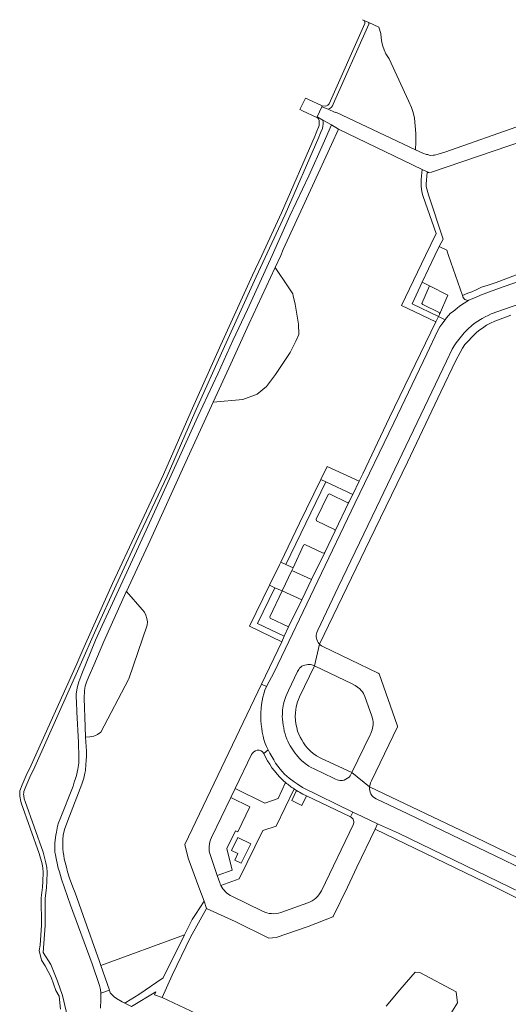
# Model space of a CAD drawing. Header units: metres. Extents: x 151213 to 156373, y 469495 to 475754.
# Tile 125 of 230: x 153386 to 153510, y 473310 to 473560. Entities that reach past the tile are written whole.
import ezdxf

# ---------------------------------------------------------------- set-up
doc = ezdxf.new("R2010")
doc.units = ezdxf.units.M
for name, color, linetype, lineweight in [('B-WE-OG-TERREIN_BEGROEID-GV', 252, 'Continuous', 18), ('B-WE-VH-GESLOTENVERHARDING_BETON-GV', 252, 'Continuous', 18), ('B-WE-VH-ONVERHARD-GV', 252, 'Continuous', 18), ('B-WE-VH-ONVERHARD_ZAND-GV', 252, 'Continuous', 18), ('B-WE-VH-OPENVERHARDING_BETONSTRAATSTEEN-GV', 252, 'Continuous', 18), ('B-WE-VH-OPENVERHARDING_STRAATBAKSTEEN-GV', 252, 'Continuous', 18), ('B-WE-VH-OPENVERHARDING_TEGEL-GV', 252, 'Continuous', 18)]:
    doc.layers.add(name, color=color, linetype=linetype, lineweight=lineweight)

msp = doc.modelspace()

# ---------------------------------------------------------------- linework, layer by layer
at = {"layer": 'B-WE-OG-TERREIN_BEGROEID-GV', "flags": 128}
for points in [[(153462.687, 473537.89), (153462.667, 473537.891), (153462.578, 473537.694), (153464.141, 473537.036), (153464.601, 473537.222), (153464.99, 473537.547), (153465.288, 473537.943), (153465.44, 473538.318), (153474.48, 473558.603), (153474.48, 473559.026), (153472.877, 473559.762), (153473.45, 473559.37), (153473.48, 473559.13), (153473.48, 473558.81), (153464.41, 473538.44), (153464.26, 473538.24), (153464.08, 473538.09), (153463.76, 473537.96), (153463.4, 473537.85)], [(153477, 473557.868), (153474.48, 473559.026), (153474.48, 473558.603), (153465.44, 473538.318), (153465.288, 473537.943), (153464.99, 473537.547), (153464.601, 473537.222), (153464.141, 473537.036), (153465.96, 473536.27), (153466.074, 473536.35), (153486.297, 473526.776), (153486.41, 473528.77), (153486.42, 473530.93), (153486.27, 473532.88), (153486.03, 473534.79), (153485.7, 473536.2), (153485.29, 473537.51), (153484.58, 473539.18), (153479.67, 473549.8), (153478.8, 473551.14), (153478.4, 473552.11), (153478.06, 473553.06), (153477.8, 473554.02), (153477.64, 473555.12), (153477.53, 473556.24)], [(153450.742, 473496.943), (153450.65, 473496.74), (153444.09, 473482.53), (153439.53, 473472.52), (153435.034, 473462.737), (153442.536, 473463.446), (153446.198, 473464.832), (153448.553, 473466.789), (153450.813, 473469.777), (153454.511, 473475.357), (153455.979, 473478.217), (153456.745, 473479.911), (153456.633, 473482.525), (153455.787, 473487.602), (153455.289, 473489.754), (153455.222, 473490.258), (153454.066, 473492.014)], [(153402.91, 473391.76), (153402.57, 473390.72), (153402.45, 473390.24), (153402.38, 473389.6), (153402.31, 473387.75), (153402.54, 473380.44), (153402.674, 473377.86), (153403.718, 473377.894), (153404.737, 473378.123), (153405.696, 473378.539), (153406.559, 473379.126), (153413.521, 473392.426), (153413.619, 473392.66), (153418.284, 473406.193), (153418.339, 473407.057), (153418.236, 473407.915), (153417.976, 473408.74), (153417.569, 473409.504), (153417.029, 473410.18), (153413.031, 473414.742), (153412.91, 473414.48), (153407.28, 473402.11), (153404.76, 473396.1), (153403.49, 473393.2)], [(153460.745, 473395.922), (153456.89, 473388.03), (153456.64, 473387.4), (153456.42, 473386.79), (153456.05, 473385.5), (153455.94, 473384.83), (153455.85, 473384.03), (153455.82, 473383.1), (153455.89, 473382.11), (153456, 473381.24), (153456.2, 473380.26), (153456.42, 473379.39), (153456.71, 473378.63), (153457.08, 473377.86), (153457.46, 473377.14), (153457.94, 473376.35), (153458.44, 473375.61), (153459.05, 473374.93), (153459.67, 473374.31), (153460.37, 473373.7), (153461.25, 473373.1), (153462.33, 473372.5), (153470.173, 473368.827), (153474.83, 473378.4), (153475.03, 473378.78), (153475.2, 473379.29), (153475.32, 473379.71), (153475.51, 473380.51), (153475.55, 473380.92), (153475.54, 473381.78), (153475.49, 473382.15), (153475.39, 473382.6), (153475.23, 473383.13), (153473.46, 473388.18), (153473.12, 473388.86), (153472.86, 473389.3), (153472.56, 473389.66), (153472.16, 473390.1), (153471.64, 473390.54), (153471.01, 473390.95), (153470.22, 473391.35), (153460.9, 473395.86)], [(153406.534, 473319.918), (153408.704, 473313.695), (153408.94, 473313.02), (153409.91, 473311.97), (153410.48, 473311.55), (153411.9, 473310.68), (153412.44, 473310.49), (153412.87, 473310.58), (153416.18, 473312.6), (153422.35, 473316.81), (153427.777, 473327.664)]]:
    msp.add_lwpolyline(points, close=True, dxfattribs=at)
for points in [[(153398.329, 473305.85), (153396.824, 473312.294), (153395.514, 473315.956), (153393.827, 473320.173), (153391.924, 473323.253), (153392.429, 473330.073), (153392.422, 473336.93), (153392.757, 473339.714), (153392.849, 473341.212), (153392.911, 473343.588), (153392.844, 473344.77), (153392.603, 473345.932), (153391.876, 473348.627), (153387.317, 473361.521), (153387.105, 473362.175), (153386.986, 473362.989), (153386.961, 473363.371), (153386.969, 473363.736), (153386.994, 473364.027), (153387.525, 473365.359), (153388.521, 473367.707), (153389.766, 473370.288), (153401.334, 473396.044), (153405.303, 473405.053), (153410.419, 473416.383), (153416.536, 473429.546), (153423.341, 473443.988), (153430.355, 473460.116), (153437.872, 473476.889), (153445.899, 473494.533), (153453.232, 473510.36), (153461.803, 473530.015), (153462.058, 473530.653), (153462.258, 473531.083), (153462.694, 473532.205), (153462.837, 473532.738), (153462.889, 473533.248), (153462.901, 473533.797), (153462.854, 473534.289), (153461.401, 473535.114), (153461.339, 473534.979), (153461.462, 473534.922), (153461.58, 473534.83), (153461.76, 473534.6), (153461.86, 473534.18), (153461.9, 473533.76), (153461.89, 473533.31), (153461.85, 473532.92), (153461.74, 473532.51), (153461.34, 473531.48), (153461.14, 473531.05), (153460.88, 473530.4), (153452.32, 473510.77), (153447.33, 473500), (153444.99, 473494.95), (153436.96, 473477.3), (153429.44, 473460.52), (153422.43, 473444.4), (153415.63, 473429.97), (153409.51, 473416.8), (153404.39, 473405.46), (153401.984, 473400), (153400.42, 473396.45), (153388.86, 473370.71), (153387.61, 473368.12), (153386.6, 473365.74), (153386.01, 473364.26), (153385.97, 473363.79), (153385.96, 473363.35), (153385.99, 473362.89), (153386.05, 473362.44), (153386.13, 473361.94), (153386.37, 473361.2), (153390.92, 473348.33), (153391.63, 473345.7), (153391.85, 473344.64), (153391.91, 473343.57), (153391.85, 473341.26), (153391.76, 473339.8), (153391.43, 473337.06), (153391.459, 473330.162), (153391.111, 473325.091), (153390.909, 473323.73), (153391.489, 473321.277), (153392.459, 473319.821), (153393.968, 473316.951), (153395.141, 473313.595), (153395.963, 473312.113), (153396.303, 473308.87)], [(153406.42, 473309.13), (153406.54, 473311.28), (153406.54, 473312.94), (153406.48, 473313.83), (153406.19, 473314.83), (153404.33, 473320.35), (153398.86, 473335.2), (153396.6, 473341.82), (153396.06, 473343.67), (153395.75, 473344.62), (153395.57, 473345.44), (153395.18, 473347.07), (153395.03, 473348), (153394.9, 473348.67), (153394.85, 473349.26), (153394.85, 473349.86), (153394.91, 473351.03), (153395.13, 473352.99), (153395.26, 473353.74), (153395.57, 473355.27), (153395.82, 473356.08), (153396.26, 473357.11), (153399.48, 473365.38), (153399.81, 473366.44), (153400.13, 473367.38), (153400.35, 473368.13), (153400.57, 473368.98), (153400.72, 473369.73), (153400.92, 473371.23), (153400.98, 473372.82), (153400.96, 473373.99), (153400.9, 473375.21), (153400.89, 473376.48), (153400.42, 473384.29), (153400.33, 473386.76), (153400.31, 473387.92), (153400.32, 473388.83), (153400.42, 473389.74), (153400.53, 473390.32), (153400.76, 473391.29), (153400.96, 473391.89), (153401.72, 473393.87), (153405.18, 473402.4), (153406.88, 473406.16), (153411.58, 473416.33), (153418.03, 473430.35), (153431.11, 473459.14), (153436.21, 473469.97), (153439.97, 473478.39), (153443.71, 473486.24), (153449.939, 473500), (153454.43, 473510.05), (153459.23, 473520.16), (153462.94, 473528.27), (153464.983, 473533.079), (153462.854, 473534.289), (153462.901, 473533.797), (153462.889, 473533.248), (153462.837, 473532.738), (153462.694, 473532.205), (153462.258, 473531.083), (153462.058, 473530.653), (153461.803, 473530.015), (153453.232, 473510.36), (153445.899, 473494.533), (153437.872, 473476.889), (153430.355, 473460.116), (153423.341, 473443.988), (153416.536, 473429.546), (153410.419, 473416.383), (153405.303, 473405.053), (153401.334, 473396.044), (153389.766, 473370.288), (153388.521, 473367.707), (153387.525, 473365.359), (153386.994, 473364.027), (153386.969, 473363.736), (153386.961, 473363.371), (153386.986, 473362.989), (153387.105, 473362.175), (153387.317, 473361.521), (153391.876, 473348.627), (153392.603, 473345.932), (153392.844, 473344.77), (153392.911, 473343.588), (153392.849, 473341.212), (153392.757, 473339.714), (153392.422, 473336.93), (153392.429, 473330.073), (153391.924, 473323.253), (153393.827, 473320.173), (153395.514, 473315.956), (153396.824, 473312.294), (153398.329, 473305.85)], [(153455.561, 473364.692), (153450.98, 473355.28), (153447.62, 473354.18), (153441.59, 473341.9), (153436.972, 473340.253)], [(153469.86, 473357.59), (153458.649, 473362.96), (153457.46, 473360.478), (153454.983, 473361.775), (153456.152, 473364.311)], [(153462.47, 473338.86), (153470.5, 473355.58)], [(153439.76, 473337.48), (153447.54, 473333.67)], [(153452.15, 473333.4), (153459.03, 473335.84)], [(153492.723, 473303.718), (153496.948, 473310.476), (153496.639, 473313.239), (153487.455, 473318.18), (153486.229, 473318.248), (153482.314, 473313.716), (153478.872, 473309.655)], [(153439.349, 473303.676), (153422.109, 473311.819), (153420.15, 473312.52), (153420.46, 473313.22), (153414.317, 473309.506)]]:
    msp.add_lwpolyline(points, dxfattribs=at)
at = {"layer": 'B-WE-OG-TERREIN_BEGROEID-GV'}
for points in [[(153456.152, 473364.311, -0.0082881), (153455.561, 473364.692)], [(153470.5, 473355.58, 0.4356879), (153469.86, 473357.59)], [(153436.972, 473340.253, 0.1681355), (153439.76, 473337.48)], [(153459.03, 473335.84, 0.1935058), (153462.47, 473338.86)], [(153447.54, 473333.67, 0.1987029), (153452.15, 473333.4)]]:
    msp.add_lwpolyline(points, format="xyb", dxfattribs=at)
at = {"layer": 'B-WE-VH-GESLOTENVERHARDING_BETON-GV', "flags": 128}
msp.add_lwpolyline([(153400.31, 473387.92), (153400.33, 473386.76), (153400.42, 473384.29), (153400.89, 473376.48), (153400.9, 473375.21), (153400.96, 473373.99), (153400.98, 473372.82), (153400.92, 473371.23), (153400.72, 473369.73), (153400.57, 473368.98), (153400.35, 473368.13), (153400.13, 473367.38), (153399.81, 473366.44), (153399.48, 473365.38), (153396.26, 473357.11), (153395.82, 473356.08), (153395.57, 473355.27), (153395.26, 473353.74), (153395.13, 473352.99), (153394.91, 473351.03), (153394.85, 473349.86), (153394.85, 473349.26), (153394.9, 473348.67), (153395.03, 473348), (153395.18, 473347.07), (153395.57, 473345.44), (153395.75, 473344.62), (153396.06, 473343.67), (153396.6, 473341.82), (153398.86, 473335.2), (153404.33, 473320.35), (153406.19, 473314.83), (153406.48, 473313.83), (153406.54, 473312.94), (153408.704, 473313.695), (153406.534, 473319.918), (153406.17, 473320.96), (153402.04, 473332.57), (153400, 473338.35), (153399.43, 473339.8), (153398.58, 473342.04), (153398.06, 473343.7), (153397.8, 473344.83), (153397.26, 473346.96), (153397.11, 473347.82), (153396.99, 473348.66), (153396.91, 473349.48), (153396.87, 473351.78), (153397, 473353.1), (153397.11, 473353.68), (153397.36, 473354.44), (153398.19, 473356.72), (153401.75, 473365.88), (153402.01, 473366.66), (153402.22, 473367.41), (153402.5, 473368.69), (153402.61, 473369.39), (153402.74, 473370.93), (153402.78, 473371.93), (153402.87, 473372.97), (153402.86, 473374.26), (153402.674, 473377.86), (153402.54, 473380.44), (153402.31, 473387.75), (153402.38, 473389.6), (153402.45, 473390.24), (153402.57, 473390.72), (153402.91, 473391.76), (153403.49, 473393.2), (153404.76, 473396.1), (153407.28, 473402.11), (153412.91, 473414.48), (153413.031, 473414.742), (153419.03, 473427.73), (153428.1, 473447.65), (153435.034, 473462.737), (153439.53, 473472.52), (153444.09, 473482.53), (153450.65, 473496.74), (153450.742, 473496.943), (153452.134, 473500), (153452.798, 473501.458), (153460.17, 473517.65), (153464.995, 473528.085), (153466.819, 473532.03), (153464.983, 473533.079), (153462.94, 473528.27), (153459.23, 473520.16), (153454.43, 473510.05), (153449.939, 473500), (153443.71, 473486.24), (153439.97, 473478.39), (153436.21, 473469.97), (153431.11, 473459.14), (153418.03, 473430.35), (153411.58, 473416.33), (153406.88, 473406.16), (153405.18, 473402.4), (153401.72, 473393.87), (153400.96, 473391.89), (153400.76, 473391.29), (153400.53, 473390.32), (153400.42, 473389.74), (153400.32, 473388.83)], close=True, dxfattribs=at)
msp.add_lwpolyline([(153414.317, 473309.506), (153412.44, 473310.49), (153411.9, 473310.68), (153410.48, 473311.55), (153409.91, 473311.97), (153408.94, 473313.02), (153408.704, 473313.695), (153406.54, 473312.94), (153406.54, 473311.28), (153406.42, 473309.13)], dxfattribs=at)
at = {"layer": 'B-WE-VH-ONVERHARD-GV', "flags": 128}
msp.add_lwpolyline([(153459.033, 473539.6), (153458.435, 473539.871), (153456.976, 473537.014), (153457.04, 473536.99), (153457.677, 473536.692), (153461.339, 473534.979), (153461.401, 473535.114), (153462.578, 473537.694), (153462.667, 473537.891), (153462.69, 473537.94)], close=True, dxfattribs=at)
at = {"layer": 'B-WE-VH-ONVERHARD_ZAND-GV', "flags": 128}
msp.add_lwpolyline([(153441.28, 473348.3), (153440.5, 473346.67), (153442.12, 473345.88), (153444.53, 473350.75), (153441.27, 473352.36), (153439.68, 473349.08)], close=True, dxfattribs=at)
at = {"layer": 'B-WE-VH-OPENVERHARDING_BETONSTRAATSTEEN-GV', "flags": 128}
for points in [[(153513.47, 473533.06), (153493.713, 473526.206), (153492.08, 473525.64), (153491.5, 473525.46), (153491.11, 473525.4), (153490.78, 473525.37), (153490.1, 473525.36), (153489.76, 473525.44), (153489.44, 473525.55), (153489.1, 473525.61), (153488.14, 473525.9), (153486.297, 473526.776), (153466.074, 473536.35), (153465.96, 473536.27), (153464.141, 473537.036), (153462.578, 473537.694), (153461.401, 473535.114), (153462.854, 473534.289), (153464.983, 473533.079), (153466.819, 473532.03), (153488.03, 473521.78), (153489.682, 473520.981), (153490.39, 473521.07), (153525.863, 473533.148)], [(153531.268, 473500), (153507.39, 473491.62), (153504.36, 473490.49), (153502.79, 473489.87), (153501.51, 473489.28), (153500.01, 473488.69), (153499.876, 473488.661), (153498.65, 473487.89), (153497.48, 473487.1), (153496.89, 473486.64), (153496.39, 473486.2), (153495.84, 473485.8), (153495.22, 473485.32), (153494.68, 473484.74), (153494.19, 473484.12), (153493.868, 473483.672), (153492.96, 473482.54), (153492.48, 473481.85), (153491.99, 473480.98), (153489.15, 473475.05), (153480.84, 473457.56), (153470.94, 473437.08), (153461.59, 473417.51), (153450.52, 473394.27), (153448.55, 473390.64), (153448.15, 473389.71), (153447.86, 473388.85), (153447.63, 473387.95), (153447.25, 473386.09), (153447.2, 473385.17), (153447.1, 473384.04), (153447.09, 473383.03), (153447.14, 473382.04), (153447.22, 473381.02), (153447.33, 473380.06), (153447.48, 473379.07), (153447.66, 473378.05), (153447.89, 473377.26), (153448.23, 473376.26), (153448.54, 473375.44), (153448.97, 473374.63), (153449.39, 473373.77), (153450.37, 473372.04), (153450.85, 473371.25), (153451.42, 473370.45), (153451.98, 473369.7), (153452.52, 473369.09), (153453.11, 473368.47), (153453.71, 473367.91), (153454.26, 473367.44), (153455.55, 473366.47), (153456.28, 473366), (153457.64, 473365.08), (153470.46, 473358.818), (153472.79, 473357.68), (153476.702, 473355.884), (153481.98, 473353.46), (153510.26, 473339.8)], [(153522.72, 473339.9), (153508.83, 473346.63), (153484.39, 473358.38), (153476.32, 473362.22), (153475.89, 473362.45), (153475.57, 473362.74), (153475.24, 473363.07), (153474.98, 473363.45), (153474.81, 473363.89), (153474.72, 473364.32), (153474.67, 473364.74), (153474.65, 473365.12), (153474.678, 473365.269), (153470.173, 473368.827), (153469.76, 473368.01), (153469.47, 473367.68), (153469.08, 473367.39), (153468.65, 473367.14), (153468.24, 473366.96), (153467.84, 473366.85), (153467.47, 473366.83), (153467.15, 473366.85), (153466.75, 473366.91), (153466.42, 473367.02), (153466.05, 473367.17), (153465.54, 473367.45), (153460.61, 473369.77), (153459.89, 473370.14), (153459.24, 473370.5), (153458.33, 473371.14), (153457.42, 473371.94), (153456.94, 473372.4), (153456.14, 473373.31), (153455.69, 473373.85), (153454.57, 473375.62), (153454.24, 473376.2), (153453.95, 473376.78), (153453.71, 473377.35), (153453.45, 473378.03), (153453.23, 473378.67), (153453.01, 473379.38), (153452.89, 473380.16), (153452.74, 473380.88), (153452.56, 473382.37), (153452.53, 473383.03), (153452.56, 473383.63), (153452.56, 473384.17), (153452.61, 473384.72), (153452.77, 473385.79), (153452.88, 473386.31), (153453.05, 473386.88), (153453.45, 473388.11), (153454.11, 473389.63), (153456.43, 473394.5), (153456.71, 473395.02), (153456.94, 473395.32), (153457.21, 473395.62), (153457.49, 473395.83), (153457.86, 473396.02), (153458.23, 473396.12), (153458.64, 473396.19), (153459.01, 473396.22), (153459.7, 473396.24), (153460.06, 473396.18), (153460.745, 473395.922), (153461.995, 473401.379), (153461.88, 473401.49), (153461.66, 473401.82), (153461.45, 473402.18), (153461.3, 473402.56), (153461.2, 473402.95), (153461.17, 473403.35), (153461.17, 473403.7), (153461.3, 473404.34), (153461.58, 473404.99), (153466.69, 473415.85), (153476.45, 473436.07), (153494.17, 473473.14), (153495.65, 473476.2), (153496.15, 473477.09), (153496.62, 473477.83), (153498.64, 473480.33), (153499.63, 473481.37), (153500.6, 473482.2), (153501.12, 473482.61), (153501.71, 473483.03), (153503.19, 473483.96), (153503.94, 473484.39), (153504.74, 473484.79), (153505.54, 473485.14), (153508.63, 473486.25), (153533.79, 473494.97)], [(153457.71, 473363.41), (153458.649, 473362.96), (153469.86, 473357.59), (153470.46, 473358.818), (153457.64, 473365.08), (153456.28, 473366), (153455.55, 473366.47), (153454.26, 473367.44), (153453.71, 473367.91), (153453.11, 473368.47), (153452.52, 473369.09), (153451.98, 473369.7), (153451.42, 473370.45), (153450.85, 473371.25), (153450.37, 473372.04), (153449.39, 473373.77), (153448.97, 473374.63), (153447.82, 473373.68)]]:
    msp.add_lwpolyline(points, dxfattribs=at)
for points in [[(153489.85, 473492.28), (153494.506, 473489.944), (153492.37, 473485.02), (153492.144, 473484.499), (153493.868, 473483.672), (153494.19, 473484.12), (153494.68, 473484.74), (153495.22, 473485.32), (153495.84, 473485.8), (153496.39, 473486.2), (153496.89, 473486.64), (153497.48, 473487.1), (153498.65, 473487.89), (153499.876, 473488.661), (153499.51, 473488.58), (153499.29, 473488.63), (153499.05, 473488.71), (153498.84, 473488.82), (153498.67, 473488.97), (153498.35, 473489.46), (153498.21, 473489.864), (153494.703, 473500), (153494.25, 473501.31), (153492.3, 473502.28), (153491.225, 473500), (153488.018, 473493.199)], [(153489.85, 473492.28), (153487.89, 473487.8), (153488.189, 473487.519), (153492.33, 473485.54), (153492.44, 473485.23), (153492.37, 473485.02), (153494.506, 473489.944)], [(153472.04, 473442.753), (153470.41, 473439.403), (153469.44, 473437.41), (153465.91, 473430.15), (153463.3, 473424.62), (153459.976, 473417.815), (153457.472, 473412.686), (153454.092, 473405.766), (153452.976, 473403.477), (153452.442, 473401.977), (153447.287, 473391.247), (153448.55, 473390.64), (153450.52, 473394.27), (153461.59, 473417.51), (153470.94, 473437.08), (153480.84, 473457.56), (153489.15, 473475.05), (153491.99, 473480.98), (153492.48, 473481.85), (153492.96, 473482.54), (153493.868, 473483.672), (153492.144, 473484.499), (153491.503, 473483.173), (153479.74, 473458.85), (153472.93, 473444.58)], [(153470.41, 473439.403), (153472.04, 473442.753), (153463.92, 473446.5), (153462.315, 473443.18), (153463.58, 473442.59)], [(153465.91, 473430.15), (153469.44, 473437.41), (153469.16, 473437.28), (153468.95, 473437.35), (153464.51, 473439.54), (153464.14, 473439.39), (153461.15, 473433.07), (153461.21, 473432.71), (153465.81, 473430.48)], [(153454.94, 473420.099), (153459.976, 473417.815), (153463.3, 473424.62), (153463.14, 473424.49), (153462.76, 473424.57), (153458.28, 473426.65), (153458.08, 473426.6), (153457.9, 473426.51), (153455.266, 473420.806)], [(153452.479, 473414.914), (153454.94, 473420.099), (153455.266, 473420.806), (153453.474, 473421.633), (153452.168, 473422.236), (153451.81, 473421.5), (153449.282, 473416.34), (153450.65, 473415.73)], [(153454.94, 473420.099), (153452.479, 473414.914), (153457.472, 473412.686), (153459.976, 473417.815)], [(153452.479, 473414.914), (153449.35, 473408.32), (153449.46, 473408), (153454.092, 473405.766), (153457.472, 473412.686)], [(153515.3, 473335.43), (153530.148, 473328.031), (153530.968, 473329.681), (153524.19, 473333.03), (153510.26, 473339.8), (153481.98, 473353.46), (153476.702, 473355.884), (153476.05, 473354.51), (153506.53, 473339.8), (153513.112, 473336.52)]]:
    msp.add_lwpolyline(points, close=True, dxfattribs=at)
at = {"layer": 'B-WE-VH-OPENVERHARDING_BETONSTRAATSTEEN-GV'}
for points in [[(153447.82, 473373.68, 0.0914343), (153452.65, 473366.94)], [(153452.65, 473366.94, 0.0124387), (153453.384, 473366.309)], [(153453.384, 473366.309, 0.0263285), (153455.561, 473364.692)], [(153455.561, 473364.692, 0.0082881), (153456.152, 473364.311)], [(153456.152, 473364.311, 0.0174372), (153457.71, 473363.41)]]:
    msp.add_lwpolyline(points, format="xyb", dxfattribs=at)
at = {"layer": 'B-WE-VH-OPENVERHARDING_STRAATBAKSTEEN-GV', "flags": 128}
for points in [[(153461.995, 473401.379), (153460.745, 473395.922), (153460.9, 473395.86), (153470.22, 473391.35), (153471.01, 473390.95), (153471.64, 473390.54), (153472.16, 473390.1), (153472.56, 473389.66), (153472.86, 473389.3), (153473.12, 473388.86), (153473.46, 473388.18), (153475.23, 473383.13), (153475.39, 473382.6), (153475.49, 473382.15), (153475.54, 473381.78), (153475.55, 473380.92), (153475.51, 473380.51), (153475.32, 473379.71), (153475.2, 473379.29), (153475.03, 473378.78), (153474.83, 473378.4), (153470.173, 473368.827), (153474.678, 473365.269), (153474.8, 473365.83), (153474.92, 473366.21), (153475.18, 473366.72), (153481.71, 473380.42), (153481.72, 473380.64), (153481.69, 473380.85), (153477.11, 473393.85), (153476.86, 473394.05), (153462.83, 473400.78), (153462.44, 473401), (153462.16, 473401.22)], [(153441.28, 473348.3), (153439.68, 473349.08), (153441.27, 473352.36), (153444.53, 473350.75), (153442.12, 473345.88), (153440.5, 473346.67)], [(153430.509, 473332.887), (153429.99, 473332.09), (153429.729, 473331.569), (153427.777, 473327.664), (153422.35, 473316.81), (153416.18, 473312.6), (153412.87, 473310.58), (153412.44, 473310.49), (153414.317, 473309.506), (153420.46, 473313.22), (153420.15, 473312.52), (153422.109, 473311.819), (153424.65, 473317.46), (153429.29, 473327.1), (153433.33, 473334.37), (153432.69, 473336.24)]]:
    msp.add_lwpolyline(points, close=True, dxfattribs=at)
for points in [[(153448.97, 473374.63), (153448.54, 473375.44), (153448.23, 473376.26), (153447.89, 473377.26), (153447.66, 473378.05), (153447.48, 473379.07), (153447.33, 473380.06), (153447.22, 473381.02), (153447.14, 473382.04), (153447.09, 473383.03), (153447.1, 473384.04), (153447.2, 473385.17), (153447.25, 473386.09), (153447.63, 473387.95), (153447.86, 473388.85), (153448.15, 473389.71), (153448.55, 473390.64), (153447.287, 473391.247), (153435.24, 473366.17), (153427.87, 473350.64), (153428.68, 473347.16), (153431.35, 473339.8), (153432.69, 473336.24), (153433.33, 473334.37), (153440.58, 473331.06), (153449.17, 473326.85), (153450.98, 473327.05), (153459.07, 473329.83), (153465.37, 473332.25), (153465.413, 473332.336), (153469.11, 473339.8), (153471.46, 473344.83), (153476.05, 473354.51), (153476.702, 473355.884), (153472.79, 473357.68), (153470.46, 473358.818), (153469.86, 473357.59)], [(153434.6, 473352.35), (153439.491, 473362.489), (153440.595, 473364.777), (153444.76, 473373.41)], [(153447.82, 473373.68), (153448.97, 473374.63)], [(153453.384, 473366.309), (153451.47, 473362.3), (153448.13, 473361.13), (153440.595, 473364.777), (153439.491, 473362.489), (153444.3, 473360.14), (153441.23, 473353.8), (153440.7, 473354.05), (153438.49, 473349.63), (153439.84, 473344.1), (153436.068, 473342.731), (153436.69, 473340.93)], [(153436.972, 473340.253), (153441.59, 473341.9), (153447.62, 473354.18), (153450.98, 473355.28), (153455.561, 473364.692)], [(153470.5, 473355.58), (153462.47, 473338.86)], [(153436.69, 473340.93), (153436.068, 473342.731), (153434.32, 473347.79)], [(153447.54, 473333.67), (153439.76, 473337.48)], [(153459.03, 473335.84), (153452.15, 473333.4)]]:
    msp.add_lwpolyline(points, dxfattribs=at)
at = {"layer": 'B-WE-VH-OPENVERHARDING_STRAATBAKSTEEN-GV'}
for points in [[(153444.76, 473373.41, -0.2008481), (153446.2, 473374.56)], [(153446.2, 473374.56, -0.3407791), (153447.82, 473373.68)], [(153455.561, 473364.692, -0.0263285), (153453.384, 473366.309)], [(153469.86, 473357.59, -0.4356879), (153470.5, 473355.58)], [(153434.32, 473347.79, -0.2092028), (153434.6, 473352.35)], [(153436.69, 473340.93, 0.0298929), (153436.972, 473340.253)], [(153436.972, 473340.253, -0.0298929), (153436.69, 473340.93)], [(153439.76, 473337.48, -0.1681355), (153436.972, 473340.253)], [(153462.47, 473338.86, -0.1935058), (153459.03, 473335.84)], [(153452.15, 473333.4, -0.1987029), (153447.54, 473333.67)]]:
    msp.add_lwpolyline(points, format="xyb", dxfattribs=at)
at = {"layer": 'B-WE-VH-OPENVERHARDING_TEGEL-GV', "flags": 128}
for points in [[(153492.144, 473484.499), (153485.43, 473487.72), (153488.018, 473493.199), (153491.225, 473500), (153492.3, 473502.28), (153493.29, 473504.15), (153489.57, 473515.33), (153489.06, 473517.46), (153489.02, 473517.936), (153489, 473518.17), (153489.31, 473521), (153489.682, 473520.981), (153488.03, 473521.78), (153487.78, 473519.28), (153487.74, 473518.15), (153487.776, 473517.542), (153487.85, 473516.82), (153487.94, 473516.19), (153488.08, 473515.46), (153488.24, 473514.89), (153491.58, 473505.56), (153488.888, 473500), (153482.751, 473487.328), (153491.503, 473483.173)], [(153463.58, 473442.59), (153462.315, 473443.18), (153456.94, 473432.06), (153452.168, 473422.236), (153453.474, 473421.633)], [(153452.442, 473401.977), (153452.976, 473403.477), (153446.25, 473406.65), (153450.65, 473415.73), (153449.282, 473416.34), (153444.206, 473405.979)], [(153470.173, 473368.827), (153462.33, 473372.5), (153461.25, 473373.1), (153460.37, 473373.7), (153459.67, 473374.31), (153459.05, 473374.93), (153458.44, 473375.61), (153457.94, 473376.35), (153457.46, 473377.14), (153457.08, 473377.86), (153456.71, 473378.63), (153456.42, 473379.39), (153456.2, 473380.26), (153456, 473381.24), (153455.89, 473382.11), (153455.82, 473383.1), (153455.85, 473384.03), (153455.94, 473384.83), (153456.05, 473385.5), (153456.42, 473386.79), (153456.64, 473387.4), (153456.89, 473388.03), (153460.745, 473395.922), (153460.06, 473396.18), (153459.7, 473396.24), (153459.01, 473396.22), (153458.64, 473396.19), (153458.23, 473396.12), (153457.86, 473396.02), (153457.49, 473395.83), (153457.21, 473395.62), (153456.94, 473395.32), (153456.71, 473395.02), (153456.43, 473394.5), (153454.11, 473389.63), (153453.45, 473388.11), (153453.05, 473386.88), (153452.88, 473386.31), (153452.77, 473385.79), (153452.61, 473384.72), (153452.56, 473384.17), (153452.56, 473383.63), (153452.53, 473383.03), (153452.56, 473382.37), (153452.74, 473380.88), (153452.89, 473380.16), (153453.01, 473379.38), (153453.23, 473378.67), (153453.45, 473378.03), (153453.71, 473377.35), (153453.95, 473376.78), (153454.24, 473376.2), (153454.57, 473375.62), (153455.69, 473373.85), (153456.14, 473373.31), (153456.94, 473372.4), (153457.42, 473371.94), (153458.33, 473371.14), (153459.24, 473370.5), (153459.89, 473370.14), (153460.61, 473369.77), (153465.54, 473367.45), (153466.05, 473367.17), (153466.42, 473367.02), (153466.75, 473366.91), (153467.15, 473366.85), (153467.47, 473366.83), (153467.84, 473366.85), (153468.24, 473366.96), (153468.65, 473367.14), (153469.08, 473367.39), (153469.47, 473367.68), (153469.76, 473368.01)]]:
    msp.add_lwpolyline(points, close=True, dxfattribs=at)
for points in [[(153520.579, 473498.369), (153506.73, 473493.15), (153504.71, 473492.45), (153503.07, 473491.91), (153501.69, 473491.3), (153500.58, 473490.78), (153499.59, 473490.38), (153498.21, 473489.864), (153498.35, 473489.46), (153498.67, 473488.97), (153498.84, 473488.82), (153499.05, 473488.71), (153499.29, 473488.63), (153499.51, 473488.58), (153499.876, 473488.661), (153500.01, 473488.69), (153501.51, 473489.28), (153502.79, 473489.87), (153504.36, 473490.49), (153507.39, 473491.62), (153531.268, 473500)], [(153533.79, 473494.97), (153508.63, 473486.25), (153505.54, 473485.14), (153504.74, 473484.79), (153503.94, 473484.39), (153503.19, 473483.96), (153501.71, 473483.03), (153501.12, 473482.61), (153500.6, 473482.2), (153499.63, 473481.37), (153498.64, 473480.33), (153496.62, 473477.83), (153496.15, 473477.09), (153495.65, 473476.2), (153494.17, 473473.14), (153476.45, 473436.07), (153466.69, 473415.85), (153461.58, 473404.99), (153461.3, 473404.34), (153461.17, 473403.7), (153461.17, 473403.35), (153461.2, 473402.95), (153461.3, 473402.56), (153461.45, 473402.18), (153461.66, 473401.82), (153461.88, 473401.49), (153461.995, 473401.379), (153474.76, 473427.85), (153484.3, 473447.57), (153492.76, 473465.42), (153496.56, 473473.34), (153497.62, 473475.39), (153498.25, 473476.44), (153498.86, 473477.37), (153499.39, 473477.98), (153499.89, 473478.5), (153500.39, 473479.05), (153501.35, 473480.03), (153501.8, 473480.46), (153502.28, 473480.88), (153503.62, 473481.8), (153504.33, 473482.26), (153505.31, 473482.8), (153506.44, 473483.33), (153510.5, 473484.81)], [(153456.152, 473364.311), (153454.983, 473361.775)], [(153454.983, 473361.775), (153457.46, 473360.478), (153458.649, 473362.96), (153457.71, 473363.41)], [(153520.6, 473343.21), (153501.41, 473352.44), (153474.678, 473365.269), (153474.65, 473365.12), (153474.67, 473364.74), (153474.72, 473364.32), (153474.81, 473363.89), (153474.98, 473363.45), (153475.24, 473363.07), (153475.57, 473362.74), (153475.89, 473362.45), (153476.32, 473362.22), (153484.39, 473358.38), (153508.83, 473346.63), (153522.72, 473339.9)]]:
    msp.add_lwpolyline(points, dxfattribs=at)
at = {"layer": 'B-WE-VH-OPENVERHARDING_TEGEL-GV'}
msp.add_lwpolyline([(153457.71, 473363.41, -0.0174372), (153456.152, 473364.311)], format="xyb", dxfattribs=at)

doc.saveas('drawing.dxf')
